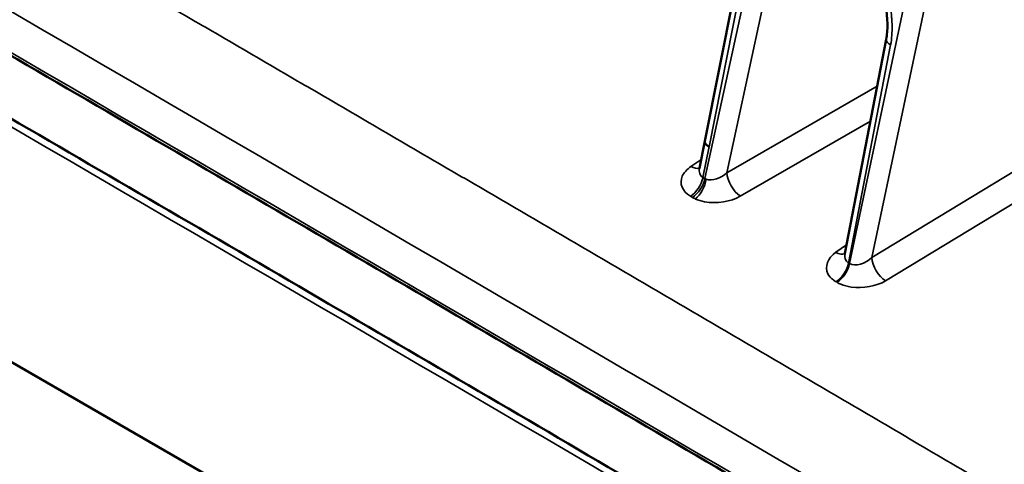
# Model space of a CAD drawing. Header units: inches. Extents: x 0.2 to 50.9, y 0.9 to 32.1.
# Tile 65 of 95: x 46.514 to 47.721, y 11.39 to 11.935. Entities that reach past the tile are written whole.
import ezdxf

# ---------------------------------------------------------------- set-up
doc = ezdxf.new("R2010")
doc.units = ezdxf.units.IN
doc.header["$LTSCALE"] = 1.5
doc.header["$MEASUREMENT"] = 0
doc.layers.add('Visible (ANSI)', color=7, linetype='Continuous', lineweight=50)
doc.layers.add('Visible Narrow (ANSI)', color=7, linetype='Continuous', lineweight=35)

msp = doc.modelspace()

# ---------------------------------------------------------------- linework, layer by layer
at = {"layer": 'Visible (ANSI)'}
for p, q in [((43.622, 13.179), (47.2901, 11.0613)), ((47.4121, 12.0814), (47.3535, 11.7864)), ((47.576, 11.9113), (47.5254, 11.6488)), ((47.3535, 11.7864), (47.3469, 11.7535))]:
    msp.add_line(p, q, dxfattribs=at)
for centre, major_axis, start_param, end_param in [((47.3711, 11.7829), (-0.0176, 0.0035), 6.237987, 7.16693), ((47.3712, 11.7829), (-0.0177, 0.0035), 0, 0.881186)]:
    msp.add_ellipse(centre, major_axis=major_axis, ratio=0.404326, start_param=start_param, end_param=end_param, dxfattribs=at)
for points, knots in [([(47.5269, 11.2931), (47.2657, 11.4463), (47.0044, 11.5991), (46.4818, 11.9036), (46.2205, 12.0555), (45.6979, 12.3581), (45.4366, 12.509), (44.9141, 12.8097), (44.6528, 12.9596), (44.1302, 13.2585), (43.8689, 13.4074), (43.6077, 13.5559)], [4.70445795, 4.70445795, 4.70445795, 4.70445795, 4.70763036, 4.70763036, 4.71080277, 4.71080277, 4.71397519, 4.71397519, 4.7171476, 4.7171476, 4.72032002, 4.72032002, 4.72032002, 4.72032002]), ([(43.5986, 13.484), (43.8598, 13.3356), (44.121, 13.1867), (44.6435, 12.8879), (44.9047, 12.7381), (45.4271, 12.4374), (45.6883, 12.2866), (46.2108, 11.984), (46.472, 11.8322), (46.9944, 11.5277), (47.2556, 11.375), (47.5168, 11.2218)], [1.56286529, 1.56286529, 1.56286529, 1.56286529, 1.5660377, 1.5660377, 1.56921012, 1.56921012, 1.57238253, 1.57238253, 1.57555495, 1.57555495, 1.57872736, 1.57872736, 1.57872736, 1.57872736]), ([(47.576, 11.9113), (47.577, 11.9168), (47.5775, 11.9229), (47.5774, 11.9363), (47.5767, 11.9437), (47.5746, 11.9564), (47.5735, 11.9618), (47.5722, 11.9671)], [0, 0, 0, 0, 0.0819264, 0.0819264, 0.1767691, 0.1767691, 0.2463017, 0.2463017, 0.2463017, 0.2463017]), ([(47.3466, 11.7522), (47.3466, 11.7522), (47.3466, 11.7522), (47.3466, 11.7523), (47.3467, 11.7524), (47.3468, 11.7526)], [0.05439453, 0.05439453, 0.05439453, 0.05439453, 0.05623071, 0.05623071, 0.07415248, 0.07415248, 0.07415248, 0.07415248]), ([(47.5251, 11.6475), (47.5251, 11.6475), (47.5251, 11.6475), (47.5251, 11.6476), (47.5252, 11.6477), (47.5252, 11.6479)], [0.05125854, 0.05125854, 0.05125854, 0.05125854, 0.05756235, 0.05756235, 0.07209523, 0.07209523, 0.07209523, 0.07209523])]:
    msp.add_open_spline(points, degree=3, knots=knots, dxfattribs=at)
for points in [[(47.5508, 12.2845), (47.9388, 12.0542), (48.3253, 11.8222), (48.7103, 11.5886)], [(47.347, 11.7535), (47.347, 11.7535), (47.347, 11.7534), (47.347, 11.7533)], [(47.5254, 11.6488), (47.5254, 11.6487), (47.5254, 11.6487), (47.5254, 11.6486)]]:
    msp.add_open_spline(points, degree=3, dxfattribs=at)
at = {"layer": 'Visible Narrow (ANSI)'}
for p, q in [((47.3589, 11.7796), (47.4236, 12.1054)), ((47.4106, 12.0032), (47.3537, 11.7405)), ((47.3806, 11.7477), (47.4349, 11.9987)), ((47.5311, 11.6363), (47.6075, 11.9992)), ((47.6322, 11.995), (47.5582, 11.6437)), ((47.5298, 11.637), (47.5814, 11.9046)), ((47.3806, 11.7477), (47.565, 11.8541)), ((47.5566, 11.8109), (47.3971, 11.7189)), ((47.3588, 11.7797), (47.3513, 11.7419)), ((47.3588, 11.7797), (47.3589, 11.7796)), ((47.5582, 11.6437), (47.769, 11.7716)), ((47.3366, 11.7553), (47.3489, 11.7636)), ((47.3513, 11.7419), (47.3537, 11.7405)), ((47.786, 11.743), (47.5752, 11.6152)), ((47.3383, 11.7175), (47.336, 11.7189)), ((47.5143, 11.6501), (47.5274, 11.6593)), ((47.5298, 11.637), (47.5311, 11.6363)), ((47.5157, 11.6133), (47.5144, 11.614))]:
    msp.add_line(p, q, dxfattribs=at)
for centre, major_axis, ratio, start_param, end_param in [((45.5648, -272.8835), (174.7235, -302.63), 0.57735, 2.348263, 2.364126), ((45.5648, -272.8835), (-174.6678, 302.5335), 0.57735, 5.489856, 5.505718), ((-78.6307, -127.7987), (-171.7006, -93.54), 0.770012, 3.562386, 3.569804), ((47.3359, 11.774), (0.0132, -0.0196), 0.561147, 5.453823, 6.108391), ((47.3964, 11.7376), (-0.0118, 0.0205), 0.51563, 0.786915, 2.348363), ((47.3352, 11.7376), (0.012, 0.0204), 0.574551, 3.983503, 5.240146), ((47.3376, 11.7362), (0.012, 0.0204), 0.574547, 3.983509, 5.240152), ((47.3413, 11.7342), (0.0097, 0.0216), 0.500643, 3.924403, 5.184241), ((47.3632, 11.7504), (0.0133, 0.0058), 0.750134, 3.648493, 3.799664), ((47.3664, 11.7353), (-0.0396, -0.0016), 0.610454, 0.759292, 0.886534), ((47.5135, 11.6687), (0.0136, -0.0193), 0.575545, 5.439682, 6.132621), ((47.5745, 11.6338), (0.0123, -0.0202), 0.531179, 3.915642, 5.477735), ((47.5137, 11.6327), (-0.012, -0.0204), 0.574238, 0.842369, 2.099014), ((47.5149, 11.6319), (-0.012, -0.0204), 0.574236, 0.842373, 2.099017)]:
    msp.add_ellipse(centre, major_axis=major_axis, ratio=ratio, start_param=start_param, end_param=end_param, dxfattribs=at)
for points, degree, knots in [([(48.0197, 11.1775), (47.4853, 11.492), (46.951, 11.805), (46.4166, 12.1165), (45.8823, 12.4266), (45.3479, 12.7351), (44.8136, 13.0421), (44.2792, 13.3476), (43.7449, 13.6516), (43.2106, 13.9541), (43.2106, 13.9541), (43.2106, 13.9541), (43.2105, 13.9541), (43.2105, 13.9541), (43.2105, 13.9541), (43.2105, 13.9541), (43.2105, 13.9541), (43.2105, 13.9541)], 9, [0, 0, 0, 0, 0, 0, 0, 0, 0, 0, 0.990099, 0.990099, 0.990099, 0.990099, 0.990099, 0.990099, 0.990099, 0.990099, 0.9901014, 0.9901014, 0.9901014, 0.9901014, 0.9901014, 0.9901014, 0.9901014, 0.9901014, 0.9901014, 0.9901014]), ([(47.5615, 12.017), (47.5616, 12.0168), (47.5617, 12.0167), (47.5617, 12.0165), (47.5622, 12.0151), (47.5627, 12.0138), (47.5632, 12.0126), (47.5655, 12.0061), (47.5672, 12.0015), (47.5696, 11.9943), (47.5697, 11.994), (47.5698, 11.9937), (47.5699, 11.9934), (47.5715, 11.9888), (47.5729, 11.9843), (47.5741, 11.98), (47.5747, 11.9782), (47.5751, 11.9766), (47.5756, 11.975), (47.5762, 11.9729), (47.5767, 11.9706), (47.5775, 11.9677), (47.5787, 11.9629), (47.5796, 11.9584), (47.5805, 11.9538), (47.5812, 11.9498), (47.5818, 11.9458), (47.5823, 11.9413), (47.5824, 11.9399), (47.5826, 11.9385), (47.5827, 11.9371), (47.5829, 11.934), (47.5831, 11.931), (47.5832, 11.928), (47.5833, 11.924), (47.5832, 11.9201), (47.5829, 11.9164), (47.5826, 11.9123), (47.5821, 11.9084), (47.5814, 11.9046)], 3, [0.0001067, 0.0001067, 0.0001067, 0.0001067, 0.003796, 0.003796, 0.003796, 0.0419502, 0.0419502, 0.0419502, 0.2423145, 0.2423145, 0.2423145, 0.25, 0.25, 0.25, 0.375, 0.375, 0.375, 0.4275319, 0.4275319, 0.4275319, 0.5, 0.5, 0.5, 0.6183226, 0.6183226, 0.6183226, 0.7196773, 0.7196773, 0.7196773, 0.75, 0.75, 0.75, 0.8151512, 0.8151512, 0.8151512, 0.9036673, 0.9036673, 0.9036673, 1, 1, 1, 1]), ([(47.5814, 11.9046), (47.5797, 11.9055), (47.5784, 11.9065), (47.5775, 11.9075), (47.5766, 11.9085), (47.576, 11.9095), (47.5759, 11.9104), (47.5759, 11.9107), (47.5759, 11.911), (47.576, 11.9113)], 3, [-1, -1, -1, -1, -0.75, -0.75, -0.75, -0.5, -0.5, -0.5, -0.4204197, -0.4204197, -0.4204197, -0.4204197]), ([(47.336, 11.7189), (47.3257, 11.7249), (47.3221, 11.7347), (47.326, 11.7434), (47.3279, 11.7478), (47.3316, 11.7519), (47.3366, 11.7553)], 3, [0, 0, 0, 0, 0.666433, 0.666433, 0.666433, 1, 1, 1, 1]), ([(47.3971, 11.7189), (47.3855, 11.7122), (47.368, 11.7093), (47.3532, 11.7121), (47.3492, 11.7129), (47.3454, 11.714), (47.3421, 11.7155)], 3, [0, 0, 0, 0, 0.787178, 0.787178, 0.787178, 1, 1, 1, 1]), ([(47.5144, 11.614), (47.5132, 11.6147), (47.5122, 11.6154), (47.5112, 11.6162), (47.5082, 11.6184), (47.506, 11.621), (47.5046, 11.6237), (47.5002, 11.6325), (47.5041, 11.6429), (47.5143, 11.6501)], 3, [0, 0, 0, 0, 0.075626, 0.075626, 0.075626, 0.295311, 0.295311, 0.295311, 1, 1, 1, 1]), ([(47.5752, 11.6152), (47.5643, 11.6085), (47.5476, 11.6054), (47.5331, 11.6075), (47.5286, 11.6082), (47.5242, 11.6093), (47.5204, 11.6109), (47.5187, 11.6116), (47.5172, 11.6124), (47.5157, 11.6133)], 3, [0, 0, 0, 0, 0.691828, 0.691828, 0.691828, 0.907045, 0.907045, 0.907045, 1, 1, 1, 1])]:
    msp.add_open_spline(points, degree=degree, knots=knots, dxfattribs=at)
for points in [[(47.9689, 11.0877), (46.3662, 12.031), (44.7635, 12.9563), (43.1608, 13.8636)], [(47.347, 11.7533), (47.3461, 11.7486), (47.3474, 11.7443), (47.3513, 11.7419)], [(47.3553, 11.7397), (47.3625, 11.737), (47.3733, 11.7408), (47.3806, 11.7477)], [(47.5254, 11.6486), (47.5245, 11.6438), (47.5259, 11.6395), (47.5298, 11.637)], [(47.5311, 11.6363), (47.5382, 11.6321), (47.5505, 11.636), (47.5582, 11.6437)]]:
    msp.add_open_spline(points, degree=3, dxfattribs=at)

doc.saveas('drawing.dxf')
